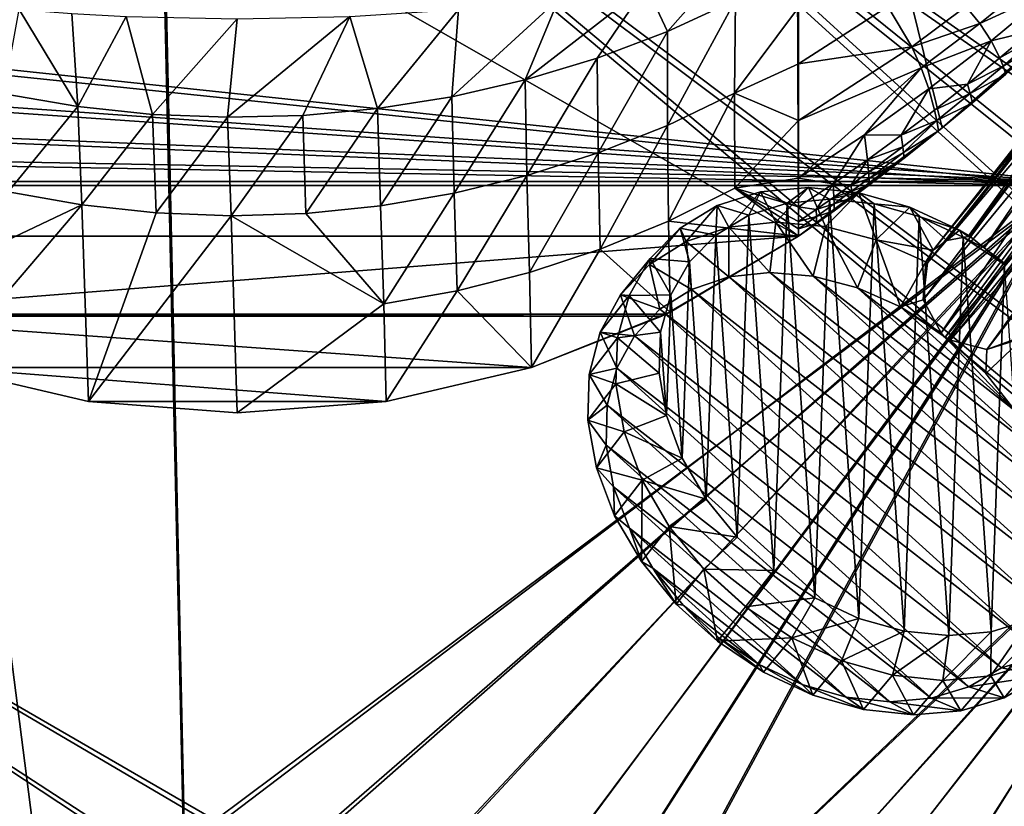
# Model space of a CAD drawing. Header units: metres. Extents: x -904 to 0, y -908 to 0.
# Tile 90 of 160: x -500 to -259, y -347 to -155. Entities that reach past the tile are written whole.
import ezdxf

# ---------------------------------------------------------------- set-up
doc = ezdxf.new("R2010")
doc.units = ezdxf.units.M

msp = doc.modelspace()

# ---------------------------------------------------------------- linework, layer by layer
at = {"layer": 'top'}
for points in [[(-570.15863, -58.565701, 661.240173), (-309.111755, -207.702347, 657.334961), (-309.819092, -35.76218, 661.837402)], [(-309.111755, -207.702347, 657.334961), (-273.930634, -181.154114, 658.030212), (-309.819092, -35.76218, 661.837402)], [(-309.819092, -35.76218, 661.837402), (-273.930634, -181.154114, 658.030212), (-240.85585, -152.154388, 658.789612)], [(-570.15863, -58.565701, 661.240173), (-584.097839, -207.702347, 657.334961), (-309.111755, -207.702347, 657.334961)], [(-346.419006, -146.364868, 308.79834), (-329.049408, -143.772125, 330.279114), (-341.236298, -157.586411, 363.115509)], [(-341.236298, -157.586411, 363.115509), (-329.049408, -143.772125, 330.279114), (-324.555908, -149.836288, 365.081757)], [(-268.110504, -151.477692, 514.487366), (-250.743134, -144.240845, 541.375), (-264.694885, -155.618774, 542.663818)], [(-250.743134, -144.240845, 541.375), (-247.087906, -147.443512, 570.045776), (-264.694885, -155.618774, 542.663818)], [(-367.862183, -149.460907, 291.483978), (-346.419006, -146.364868, 308.79834), (-376.10379, -169.440079, 360.198151)], [(-346.419006, -146.364868, 308.79834), (-358.464569, -164.121414, 361.487946), (-376.10379, -169.440079, 360.198151)], [(-358.464569, -164.121414, 361.487946), (-346.419006, -146.364868, 308.79834), (-341.236298, -157.586411, 363.115509)], [(-392.39978, -152.15448, 278.844421), (-367.862183, -149.460907, 291.483978), (-394.051117, -173.543076, 359.244873)], [(-367.862183, -149.460907, 291.483978), (-376.10379, -169.440079, 360.198151), (-394.051117, -173.543076, 359.244873)], [(-247.087906, -147.443512, 570.045776), (-261.919159, -159.82811, 570.942078), (-264.694885, -155.618774, 542.663818)], [(-251.982056, -157.385849, 599.074341), (-261.919159, -159.82811, 570.942078), (-247.087906, -147.443512, 570.045776)], [(-341.236298, -157.586411, 363.115509), (-324.555908, -149.836288, 365.081757), (-341.221985, -180.567749, 453.232239)], [(-324.555908, -149.836288, 365.081757), (-324.773163, -172.646378, 455.247742), (-341.221985, -180.567749, 453.232239)], [(-324.555908, -149.836288, 365.081757), (-309.104675, -151.719986, 409.813141), (-324.773163, -172.646378, 455.247742)], [(-309.104675, -151.719986, 409.813141), (-309.104645, -165.512878, 464.818054), (-324.773163, -172.646378, 455.247742)], [(-309.104645, -165.512878, 464.818054), (-309.104675, -151.719986, 409.813141), (-287.255005, -151.422043, 460.617676)], [(-281.394989, -161.315369, 516.115173), (-309.104645, -165.512878, 464.818054), (-287.255005, -151.422043, 460.617676)], [(-287.255005, -151.422043, 460.617676), (-268.110504, -151.477692, 514.487366), (-281.394989, -161.315369, 516.115173)], [(-268.110504, -151.477692, 514.487366), (-264.694885, -155.618774, 542.663818), (-281.394989, -161.315369, 516.115173)], [(-485.631287, -175.956299, 359.463715), (-503.722931, -172.812347, 360.500519), (-499.996185, -152.17923, 278.52475)], [(-499.996185, -152.17923, 278.52475), (-487.071533, -153.176376, 274.191895), (-485.631287, -175.956299, 359.463715)], [(-487.071533, -153.176376, 274.191895), (-473.778992, -153.903244, 271.082886), (-485.631287, -175.956299, 359.463715)], [(-485.631287, -175.956299, 359.463715), (-473.778992, -153.903244, 271.082886), (-467.349609, -177.881042, 358.759674)], [(-473.778992, -153.903244, 271.082886), (-446.608368, -154.483658, 268.590515), (-467.349609, -177.881042, 358.759674)], [(-446.608368, -154.483658, 268.590515), (-418.990082, -153.904648, 271.165344), (-448.96402, -178.597061, 358.386292)], [(-448.96402, -178.597061, 358.386292), (-418.990082, -153.904648, 271.165344), (-430.561676, -178.114319, 358.341736)], [(-418.990082, -153.904648, 271.165344), (-412.229462, -176.432251, 358.626953), (-430.561676, -178.114319, 358.341736)], [(-418.990082, -153.904648, 271.165344), (-392.39978, -152.15448, 278.844421), (-412.229462, -176.432251, 358.626953)], [(-392.39978, -152.15448, 278.844421), (-394.051117, -173.543076, 359.244873), (-412.229462, -176.432251, 358.626953)], [(-273.930634, -181.154114, 658.030212), (-266.52301, -175.025436, 627.738831), (-240.85585, -152.154388, 658.789612)], [(-266.52301, -175.025436, 627.738831), (-258.34729, -168.024017, 627.738831), (-240.85585, -152.154388, 658.789612)], [(-467.349609, -177.881042, 358.759674), (-446.608368, -154.483658, 268.590515), (-448.96402, -178.597061, 358.386292)], [(-264.694885, -155.618774, 542.663818), (-279.089264, -166.452042, 543.951294), (-281.394989, -161.315369, 516.115173)], [(-261.919159, -159.82811, 570.942078), (-279.089264, -166.452042, 543.951294), (-264.694885, -155.618774, 542.663818)], [(-358.464569, -164.121414, 361.487946), (-341.236298, -157.586411, 363.115509), (-358.211731, -187.319382, 451.542969)], [(-341.236298, -157.586411, 363.115509), (-341.221985, -180.567749, 453.232239), (-358.211731, -187.319382, 451.542969)], [(-261.919159, -159.82811, 570.942078), (-251.982056, -157.385849, 599.074341), (-259.798462, -164.009476, 599.305725)], [(-259.798462, -164.009476, 599.305725), (-251.982056, -157.385849, 599.074341), (-251.04007, -159.168442, 613.3974)], [(-309.104614, -179.413193, 519.362671), (-309.104645, -165.512878, 464.818054), (-281.394989, -161.315369, 516.115173)], [(-279.089264, -166.452042, 543.951294), (-309.104614, -179.413193, 519.362671), (-281.394989, -161.315369, 516.115173)], [(-261.919159, -159.82811, 570.942078), (-277.216827, -171.638611, 571.83728), (-279.089264, -166.452042, 543.951294)], [(-277.216827, -171.638611, 571.83728), (-261.919159, -159.82811, 570.942078), (-267.735199, -170.484665, 599.536926)], [(-267.735199, -170.484665, 599.536926), (-261.919159, -159.82811, 570.942078), (-259.798462, -164.009476, 599.305725)], [(-251.04007, -159.168442, 613.3974), (-258.988281, -166.050568, 613.514526), (-259.798462, -164.009476, 599.305725)], [(-251.04007, -159.168442, 613.3974), (-250.293167, -160.872192, 627.738831), (-258.988281, -166.050568, 613.514526)], [(-250.293167, -160.872192, 627.738831), (-258.34729, -168.024017, 627.738831), (-258.988281, -166.050568, 613.514526)], [(-376.10379, -169.440079, 360.198151), (-358.464569, -164.121414, 361.487946), (-375.648926, -192.873444, 450.186615)], [(-358.464569, -164.121414, 361.487946), (-358.211731, -187.319382, 451.542969), (-375.648926, -192.873444, 450.186615)], [(-324.773163, -172.646378, 455.247742), (-309.104645, -165.512878, 464.818054), (-309.104614, -179.413193, 519.362671)], [(-258.988281, -166.050568, 613.514526), (-267.735199, -170.484665, 599.536926), (-259.798462, -164.009476, 599.305725)], [(-258.988281, -166.050568, 613.514526), (-267.057831, -172.782898, 613.631592), (-267.735199, -170.484665, 599.536926)], [(-258.988281, -166.050568, 613.514526), (-258.34729, -168.024017, 627.738831), (-267.057831, -172.782898, 613.631592)], [(-292.954742, -182.857666, 572.731201), (-309.104614, -193.468918, 573.622925), (-279.089264, -166.452042, 543.951294)], [(-309.104614, -193.468918, 573.622925), (-309.104614, -179.413193, 519.362671), (-279.089264, -166.452042, 543.951294)], [(-277.216827, -171.638611, 571.83728), (-292.954742, -182.857666, 572.731201), (-279.089264, -166.452042, 543.951294)], [(-258.34729, -168.024017, 627.738831), (-266.52301, -175.025436, 627.738831), (-267.057831, -172.782898, 613.631592)], [(-394.051117, -173.543076, 359.244873), (-376.10379, -169.440079, 360.198151), (-393.444427, -197.208252, 449.168274)], [(-376.10379, -169.440079, 360.198151), (-375.648926, -192.873444, 450.186615), (-393.444427, -197.208252, 449.168274)], [(-275.789124, -176.809235, 599.768005), (-277.216827, -171.638611, 571.83728), (-267.735199, -170.484665, 599.536926)], [(-267.057831, -172.782898, 613.631592), (-275.789124, -176.809235, 599.768005), (-267.735199, -170.484665, 599.536926)], [(-502.676636, -196.809692, 450.328522), (-503.722931, -172.812347, 360.500519), (-485.631287, -175.956299, 359.463715)], [(-412.229462, -176.432251, 358.626953), (-394.051117, -173.543076, 359.244873), (-411.512024, -200.305603, 448.492157)], [(-394.051117, -173.543076, 359.244873), (-393.444427, -197.208252, 449.168274), (-411.512024, -200.305603, 448.492157)], [(-341.221985, -180.567749, 453.232239), (-324.773163, -172.646378, 455.247742), (-340.932739, -204.014221, 543.223694)], [(-340.932739, -204.014221, 543.223694), (-324.773163, -172.646378, 455.247742), (-324.696655, -195.92572, 545.287109)], [(-324.773163, -172.646378, 455.247742), (-309.104614, -179.413193, 519.362671), (-324.696655, -195.92572, 545.287109)], [(-292.954742, -182.857666, 572.731201), (-277.216827, -171.638611, 571.83728), (-283.956726, -182.980911, 599.998901)], [(-283.956726, -182.980911, 599.998901), (-277.216827, -171.638611, 571.83728), (-275.789124, -176.809235, 599.768005)], [(-275.245483, -179.363235, 613.748535), (-275.789124, -176.809235, 599.768005), (-267.057831, -172.782898, 613.631592)], [(-267.057831, -172.782898, 613.631592), (-266.52301, -175.025436, 627.738831), (-275.245483, -179.363235, 613.748535)], [(-484.651855, -200.04776, 449.266541), (-502.676636, -196.809692, 450.328522), (-485.631287, -175.956299, 359.463715)], [(-484.651855, -200.04776, 449.266541), (-485.631287, -175.956299, 359.463715), (-467.349609, -177.881042, 358.759674)], [(-266.52301, -175.025436, 627.738831), (-274.817139, -181.874252, 627.738831), (-275.245483, -179.363235, 613.748535)], [(-274.817139, -181.874252, 627.738831), (-266.52301, -175.025436, 627.738831), (-273.930634, -181.154114, 658.030212)], [(-466.425415, -202.022232, 448.549377), (-484.651855, -200.04776, 449.266541), (-467.349609, -177.881042, 358.759674)], [(-467.349609, -177.881042, 358.759674), (-448.96402, -178.597061, 358.386292), (-466.425415, -202.022232, 448.549377)], [(-448.96402, -178.597061, 358.386292), (-430.561676, -178.114319, 358.341736), (-448.096161, -202.72319, 448.180695)], [(-430.561676, -178.114319, 358.341736), (-429.760437, -202.148529, 448.161987), (-448.096161, -202.72319, 448.180695)], [(-430.561676, -178.114319, 358.341736), (-412.229462, -176.432251, 358.626953), (-429.760437, -202.148529, 448.161987)], [(-412.229462, -176.432251, 358.626953), (-411.512024, -200.305603, 448.492157), (-429.760437, -202.148529, 448.161987)], [(-275.245483, -179.363235, 613.748535), (-283.956726, -182.980911, 599.998901), (-275.789124, -176.809235, 599.768005)], [(-448.96402, -178.597061, 358.386292), (-448.096161, -202.72319, 448.180695), (-466.425415, -202.022232, 448.549377)], [(-358.211731, -187.319382, 451.542969), (-341.221985, -180.567749, 453.232239), (-357.733429, -210.928574, 541.487976)], [(-357.733429, -210.928574, 541.487976), (-341.221985, -180.567749, 453.232239), (-340.932739, -204.014221, 543.223694)], [(-324.696655, -195.92572, 545.287109), (-309.104614, -179.413193, 519.362671), (-309.104614, -193.468918, 573.622925)], [(-283.547729, -185.789246, 613.865417), (-283.956726, -182.980911, 599.998901), (-275.245483, -179.363235, 613.748535)], [(-283.375916, -187.183502, 620.801147), (-283.547729, -185.789246, 613.865417), (-275.245483, -179.363235, 613.748535)], [(-275.245483, -179.363235, 613.748535), (-274.817139, -181.874252, 627.738831), (-283.375916, -187.183502, 620.801147)], [(-309.111755, -207.702347, 657.334961), (-300.373444, -201.481506, 627.738892), (-273.930634, -181.154114, 658.030212)], [(-309.104614, -193.468918, 573.622925), (-292.954742, -182.857666, 572.731201), (-300.618011, -194.85643, 600.460083)], [(-300.618011, -194.85643, 600.460083), (-292.954742, -182.857666, 572.731201), (-292.234253, -188.997345, 600.229614)], [(-300.373444, -201.481506, 627.738892), (-296.0466, -198.313126, 627.738892), (-273.930634, -181.154114, 658.030212)], [(-273.930634, -181.154114, 658.030212), (-296.0466, -198.313126, 627.738892), (-291.746124, -195.104599, 627.738892)], [(-292.954742, -182.857666, 572.731201), (-283.956726, -182.980911, 599.998901), (-292.234253, -188.997345, 600.229614)], [(-292.234253, -188.997345, 600.229614), (-283.956726, -182.980911, 599.998901), (-283.547729, -185.789246, 613.865417)], [(-291.746124, -195.104599, 627.738892), (-283.226105, -188.568115, 627.738892), (-273.930634, -181.154114, 658.030212)], [(-274.817139, -181.874252, 627.738831), (-283.226105, -188.568115, 627.738892), (-283.375916, -187.183502, 620.801147)], [(-283.226105, -188.568115, 627.738892), (-274.817139, -181.874252, 627.738831), (-273.930634, -181.154114, 658.030212)], [(-375.648926, -192.873444, 450.186615), (-358.211731, -187.319382, 451.542969), (-375.021973, -216.628174, 540.090271)], [(-375.021973, -216.628174, 540.090271), (-358.211731, -187.319382, 451.542969), (-357.733429, -210.928574, 541.487976)], [(-291.960754, -192.058533, 613.982239), (-292.234253, -188.997345, 600.229614), (-283.547729, -185.789246, 613.865417)], [(-291.960754, -192.058533, 613.982239), (-283.547729, -185.789246, 613.865417), (-283.375916, -187.183502, 620.801147)], [(-291.846039, -193.584167, 620.859863), (-291.960754, -192.058533, 613.982239), (-283.375916, -187.183502, 620.801147)], [(-283.375916, -187.183502, 620.801147), (-283.226105, -188.568115, 627.738892), (-291.846039, -193.584167, 620.859863)], [(-300.618011, -194.85643, 600.460083), (-292.234253, -188.997345, 600.229614), (-296.207642, -195.133713, 614.040588)], [(-292.234253, -188.997345, 600.229614), (-291.960754, -192.058533, 613.982239), (-296.207642, -195.133713, 614.040588)], [(-283.226105, -188.568115, 627.738892), (-291.746124, -195.104599, 627.738892), (-291.846039, -193.584167, 620.859863)], [(-393.444427, -197.208252, 449.168274), (-375.648926, -192.873444, 450.186615), (-392.713531, -221.08551, 539.037292)], [(-392.713531, -221.08551, 539.037292), (-375.648926, -192.873444, 450.186615), (-375.021973, -216.628174, 540.090271)], [(-296.207642, -195.133713, 614.040588), (-291.960754, -192.058533, 613.982239), (-291.846039, -193.584167, 620.859863)], [(-309.104614, -193.468918, 573.622925), (-309.104614, -200.556244, 600.689819), (-324.696655, -195.92572, 545.287109)], [(-309.104614, -200.556244, 600.689819), (-309.104614, -193.468918, 573.622925), (-300.618011, -194.85643, 600.460083)], [(-309.104614, -200.556244, 600.689819), (-300.618011, -194.85643, 600.460083), (-304.779999, -201.164001, 614.157166)], [(-304.779999, -201.164001, 614.157166), (-300.618011, -194.85643, 600.460083), (-300.480865, -198.168945, 614.098877)], [(-300.618011, -194.85643, 600.460083), (-296.207642, -195.133713, 614.040588), (-300.480865, -198.168945, 614.098877)], [(-300.480865, -198.168945, 614.098877), (-296.207642, -195.133713, 614.040588), (-296.121552, -196.724869, 620.88916)], [(-296.121552, -196.724869, 620.88916), (-296.207642, -195.133713, 614.040588), (-291.846039, -193.584167, 620.859863)], [(-291.846039, -193.584167, 620.859863), (-291.746124, -195.104599, 627.738892), (-296.121552, -196.724869, 620.88916)], [(-291.746124, -195.104599, 627.738892), (-296.0466, -198.313126, 627.738892), (-296.121552, -196.724869, 620.88916)], [(-519.435242, -216.550583, 541.500854), (-502.676636, -196.809692, 450.328522), (-484.651855, -200.04776, 449.266541)], [(-411.512024, -200.305603, 448.492157), (-393.444427, -197.208252, 449.168274), (-410.714813, -224.28302, 538.333008)], [(-410.714813, -224.28302, 538.333008), (-393.444427, -197.208252, 449.168274), (-392.713531, -221.08551, 539.037292)], [(-309.104614, -207.697006, 627.738892), (-340.932739, -204.014221, 543.223694), (-324.696655, -195.92572, 545.287109)], [(-309.104614, -200.556244, 600.689819), (-309.104614, -204.118515, 614.214905), (-324.696655, -195.92572, 545.287109)], [(-324.696655, -195.92572, 545.287109), (-309.104614, -204.118515, 614.214905), (-309.104614, -205.905502, 620.976501)], [(-309.104614, -205.905502, 620.976501), (-309.104614, -207.697006, 627.738892), (-324.696655, -195.92572, 545.287109)], [(-300.423431, -199.8255, 620.918457), (-300.480865, -198.168945, 614.098877), (-296.121552, -196.724869, 620.88916)], [(-296.121552, -196.724869, 620.88916), (-296.0466, -198.313126, 627.738892), (-300.423431, -199.8255, 620.918457)], [(-518.673401, -239.891891, 627.738281), (-519.435242, -216.550583, 541.500854), (-484.651855, -200.04776, 449.266541)], [(-483.061035, -248.177338, 627.738281), (-518.673401, -239.891891, 627.738281), (-484.651855, -200.04776, 449.266541)], [(-483.061035, -248.177338, 627.738281), (-484.651855, -200.04776, 449.266541), (-466.425415, -202.022232, 448.549377)], [(-304.779999, -201.164001, 614.157166), (-300.480865, -198.168945, 614.098877), (-300.423431, -199.8255, 620.918457)], [(-304.751251, -202.885834, 620.947754), (-304.779999, -201.164001, 614.157166), (-300.423431, -199.8255, 620.918457)], [(-300.423431, -199.8255, 620.918457), (-300.373444, -201.481506, 627.738892), (-304.751251, -202.885834, 620.947754)], [(-296.0466, -198.313126, 627.738892), (-300.373444, -201.481506, 627.738892), (-300.423431, -199.8255, 620.918457)], [(-448.096161, -202.72319, 448.180695), (-483.061035, -248.177338, 627.738281), (-466.425415, -202.022232, 448.549377)], [(-448.096161, -202.72319, 448.180695), (-429.760437, -202.148529, 448.161987), (-410.714813, -224.28302, 538.333008)], [(-429.760437, -202.148529, 448.161987), (-411.512024, -200.305603, 448.492157), (-410.714813, -224.28302, 538.333008)], [(-304.726257, -204.609543, 627.738892), (-300.373444, -201.481506, 627.738892), (-309.111755, -207.702347, 657.334961)], [(-309.104614, -204.118515, 614.214905), (-309.104614, -200.556244, 600.689819), (-304.779999, -201.164001, 614.157166)], [(-309.104614, -204.118515, 614.214905), (-304.779999, -201.164001, 614.157166), (-304.751251, -202.885834, 620.947754)], [(-300.373444, -201.481506, 627.738892), (-304.726257, -204.609543, 627.738892), (-304.751251, -202.885834, 620.947754)], [(-446.603882, -250.96048, 627.738281), (-483.061035, -248.177338, 627.738281), (-448.096161, -202.72319, 448.180695)], [(-410.714813, -224.28302, 538.333008), (-446.603882, -250.96048, 627.738281), (-448.096161, -202.72319, 448.180695)], [(-340.593079, -226.294678, 627.738281), (-357.733429, -210.928574, 541.487976), (-340.932739, -204.014221, 543.223694)], [(-309.104614, -207.697006, 627.738892), (-340.593079, -226.294678, 627.738281), (-340.932739, -204.014221, 543.223694)], [(-309.104614, -207.697006, 627.738892), (-304.726257, -204.609543, 627.738892), (-309.111755, -207.702347, 657.334961)], [(-304.751251, -202.885834, 620.947754), (-304.726257, -204.609543, 627.738892), (-309.104614, -205.905502, 620.976501)], [(-309.104614, -205.905502, 620.976501), (-309.104614, -204.118515, 614.214905), (-304.751251, -202.885834, 620.947754)], [(-304.726257, -204.609543, 627.738892), (-309.104614, -207.697006, 627.738892), (-309.104614, -205.905502, 620.976501)], [(-584.097839, -207.702347, 657.334961), (-551.595825, -226.793518, 656.835022), (-309.111755, -207.702347, 657.334961)], [(-309.111755, -207.702347, 657.334961), (-551.595825, -226.793518, 656.835022), (-341.612823, -226.793167, 656.835022)], [(-309.111755, -207.702347, 657.334961), (-341.612823, -226.793167, 656.835022), (-340.593079, -226.294678, 656.873169)], [(-340.593079, -226.294678, 627.738281), (-309.104614, -207.697006, 627.738892), (-309.111755, -207.702347, 657.334961)], [(-340.593079, -226.294678, 627.738281), (-309.111755, -207.702347, 657.334961), (-340.593079, -226.294678, 656.873169)], [(-374.534302, -239.891342, 627.738281), (-375.021973, -216.628174, 540.090271), (-357.733429, -210.928574, 541.487976)], [(-340.593079, -226.294678, 627.738281), (-374.534302, -239.891342, 627.738281), (-357.733429, -210.928574, 541.487976)], [(-375.021973, -216.628174, 540.090271), (-374.534302, -239.891342, 627.738281), (-392.713531, -221.08551, 539.037292)], [(-392.713531, -221.08551, 539.037292), (-410.146484, -248.177063, 627.738281), (-410.714813, -224.28302, 538.333008)], [(-374.534302, -239.891342, 627.738281), (-410.146484, -248.177063, 627.738281), (-392.713531, -221.08551, 539.037292)], [(-410.146484, -248.177063, 627.738281), (-446.603882, -250.96048, 627.738281), (-410.714813, -224.28302, 538.333008)], [(-340.593079, -226.294678, 627.738281), (-342.608612, -227.274521, 656.822449), (-374.534302, -239.891342, 627.738281)], [(-341.612823, -226.793167, 656.835022), (-342.608612, -227.274521, 656.822449), (-340.593079, -226.294678, 627.738281)], [(-340.593079, -226.294678, 656.873169), (-341.612823, -226.793167, 656.835022), (-340.593079, -226.294678, 627.738281)], [(-551.595825, -226.793518, 656.835022), (-550.600037, -227.274872, 656.822449), (-341.612823, -226.793167, 656.835022)], [(-341.612823, -226.793167, 656.835022), (-550.600037, -227.274872, 656.822449), (-342.608612, -227.274521, 656.822449)], [(-550.600037, -227.274872, 656.822449), (-374.534271, -239.891449, 656.492065), (-342.608612, -227.274521, 656.822449)], [(-550.600037, -227.274872, 656.822449), (-518.673462, -239.892044, 656.492065), (-374.534271, -239.891449, 656.492065)], [(-342.608612, -227.274521, 656.822449), (-374.534271, -239.891449, 656.492065), (-374.534302, -239.891342, 627.738281)], [(-518.673462, -239.892044, 656.492065), (-410.146606, -248.176208, 656.275085), (-374.534271, -239.891449, 656.492065)], [(-483.060913, -248.176498, 656.275085), (-518.673462, -239.892044, 656.492065), (-518.673401, -239.891891, 627.738281)], [(-518.673462, -239.892044, 656.492065), (-483.060913, -248.176498, 656.275085), (-410.146606, -248.176208, 656.275085)], [(-483.061035, -248.177338, 627.738281), (-483.060913, -248.176498, 656.275085), (-518.673401, -239.891891, 627.738281)], [(-374.534271, -239.891449, 656.492065), (-410.146606, -248.176208, 656.275085), (-410.146484, -248.177063, 627.738281)], [(-374.534302, -239.891342, 627.738281), (-374.534271, -239.891449, 656.492065), (-410.146484, -248.177063, 627.738281)], [(-446.603882, -250.96019, 656.202209), (-483.060913, -248.176498, 656.275085), (-483.061035, -248.177338, 627.738281)], [(-446.603882, -250.96048, 627.738281), (-446.603882, -250.96019, 656.202209), (-483.061035, -248.177338, 627.738281)], [(-483.060913, -248.176498, 656.275085), (-446.603882, -250.96019, 656.202209), (-410.146606, -248.176208, 656.275085)], [(-410.146484, -248.177063, 627.738281), (-410.146606, -248.176208, 656.275085), (-446.603882, -250.96048, 627.738281)], [(-410.146606, -248.176208, 656.275085), (-446.603882, -250.96019, 656.202209), (-446.603882, -250.96048, 627.738281)]]:
    msp.add_3dface(points, dxfattribs=at)
at = {"layer": 'top0123415'}
for points in [[(-267.562469, -207.784882, 1946.052246), (-221.714661, -143.82843, 1820.360352), (-272.791534, -208.738678, 1942.508301)], [(-221.714661, -143.82843, 1820.360352), (-225.445755, -146.601959, 1817.338501), (-272.791534, -208.738678, 1942.508301)], [(-267.098022, -207.797089, 1946.276245), (-217.695145, -143.00235, 1822.432251), (-267.562469, -207.784882, 1946.052246)], [(-217.695145, -143.00235, 1822.432251), (-221.714661, -143.82843, 1820.360352), (-267.562469, -207.784882, 1946.052246)], [(-217.695145, -143.00235, 1822.432251), (-267.098022, -207.797089, 1946.276245), (-263.620544, -210.537292, 1951.474365)], [(-213.360245, -143.625961, 1823.837646), (-217.695145, -143.00235, 1822.432251), (-263.620544, -210.537292, 1951.474365)], [(-213.360245, -143.625961, 1823.837646), (-263.620544, -210.537292, 1951.474365), (-258.582336, -214.410187, 1953.719116)], [(-272.791534, -208.738678, 1942.508301), (-225.445755, -146.601959, 1817.338501), (-276.132813, -211.163605, 1938.293579)], [(-225.445755, -146.601959, 1817.338501), (-227.311584, -150.828873, 1814.272827), (-276.132813, -211.163605, 1938.293579)], [(-276.132813, -211.163605, 1938.293579), (-227.311584, -150.828873, 1814.272827), (-277.546234, -214.1996, 1934.21936)], [(-227.311584, -150.828873, 1814.272827), (-227.19043, -154.884613, 1812.10144), (-277.546234, -214.1996, 1934.21936)], [(-277.546234, -214.1996, 1934.21936), (-227.19043, -154.884613, 1812.10144), (-278.569214, -223.336121, 1932.990601)], [(-227.19043, -154.884613, 1812.10144), (-225.569611, -158.897018, 1810.557983), (-278.569214, -223.336121, 1932.990601)], [(-278.569214, -223.336121, 1932.990601), (-225.569611, -158.897018, 1810.557983), (-274.192383, -231.418243, 1932.031006)], [(-225.569611, -158.897018, 1810.557983), (-221.908112, -162.989349, 1809.793213), (-274.192383, -231.418243, 1932.031006)], [(-274.192383, -231.418243, 1932.031006), (-221.908112, -162.989349, 1809.793213), (-273.170868, -232.484726, 1932.188232)], [(-217.025116, -165.55397, 1810.356934), (-273.170868, -232.484726, 1932.188232), (-221.908112, -162.989349, 1809.793213)], [(-271.892334, -233.21019, 1931.976807), (-273.170868, -232.484726, 1932.188232), (-217.025116, -165.55397, 1810.356934)], [(-212.695007, -166.177902, 1811.760254), (-271.892334, -233.21019, 1931.976807), (-217.025116, -165.55397, 1810.356934)], [(-262.9617, -235.49585, 1932.623291), (-271.892334, -233.21019, 1931.976807), (-212.695007, -166.177902, 1811.760254)], [(-254.319458, -232.295456, 1933.672607), (-262.9617, -235.49585, 1932.623291), (-208.670624, -165.351929, 1813.834106)], [(-208.670624, -165.351929, 1813.834106), (-262.9617, -235.49585, 1932.623291), (-212.695007, -166.177902, 1811.760254)], [(-329.023956, -200.2258, 1974.979126), (-321.292053, -202.565018, 1982.900391), (-318.406982, -196.885635, 1966.951294)], [(-329.023956, -200.2258, 1974.979126), (-318.406982, -196.885635, 1966.951294), (-326.227142, -205.535049, 1954.966064)], [(-326.227142, -205.535049, 1954.966064), (-318.406982, -196.885635, 1966.951294), (-314.692322, -204.280655, 1947.834717)], [(-321.292053, -202.565018, 1982.900391), (-311.889435, -199.605774, 1975.790039), (-318.406982, -196.885635, 1966.951294)], [(-318.406982, -196.885635, 1966.951294), (-311.889435, -199.605774, 1975.790039), (-306.70694, -195.823639, 1959.858765)], [(-318.406982, -196.885635, 1966.951294), (-306.70694, -195.823639, 1959.858765), (-314.692322, -204.280655, 1947.834717)], [(-314.692322, -204.280655, 1947.834717), (-306.70694, -195.823639, 1959.858765), (-302.492004, -205.310226, 1941.870361)], [(-311.889435, -199.605774, 1975.790039), (-301.527405, -198.664124, 1969.507813), (-306.70694, -195.823639, 1959.858765)], [(-306.70694, -195.823639, 1959.858765), (-301.527405, -198.664124, 1969.507813), (-294.373474, -197.080643, 1953.973999)], [(-306.70694, -195.823639, 1959.858765), (-294.373474, -197.080643, 1953.973999), (-302.492004, -205.310226, 1941.870361)], [(-302.492004, -205.310226, 1941.870361), (-294.373474, -197.080643, 1953.973999), (-290.088043, -208.584808, 1937.298584)], [(-301.527405, -198.664124, 1969.507813), (-290.604218, -199.77623, 1964.295166), (-294.373474, -197.080643, 1953.973999)], [(-294.373474, -197.080643, 1953.973999), (-290.604218, -199.77623, 1964.295166), (-281.880646, -200.608322, 1949.523438)], [(-294.373474, -197.080643, 1953.973999), (-281.880646, -200.608322, 1949.523438), (-290.088043, -208.584808, 1937.298584)], [(-311.889435, -199.605774, 1975.790039), (-321.292053, -202.565018, 1982.900391), (-315.172211, -289.58728, 2037.853149)], [(-305.089417, -296.299652, 2036.85022), (-311.889435, -199.605774, 1975.790039), (-315.172211, -289.58728, 2037.853149)], [(-301.527405, -198.664124, 1969.507813), (-311.889435, -199.605774, 1975.790039), (-305.089417, -296.299652, 2036.85022)], [(-294.308563, -301.31369, 2034.328857), (-301.527405, -198.664124, 1969.507813), (-305.089417, -296.299652, 2036.85022)], [(-290.604218, -199.77623, 1964.295166), (-301.527405, -198.664124, 1969.507813), (-294.308563, -301.31369, 2034.328857)], [(-283.243927, -304.436676, 2030.386108), (-290.604218, -199.77623, 1964.295166), (-294.308563, -301.31369, 2034.328857)], [(-290.604218, -199.77623, 1964.295166), (-279.539612, -202.899399, 1960.352539), (-281.880646, -200.608322, 1949.523438)], [(-279.539612, -202.899399, 1960.352539), (-290.604218, -199.77623, 1964.295166), (-283.243927, -304.436676, 2030.386108)], [(-338.149811, -205.715775, 1983.633789), (-329.373932, -207.428131, 1990.565674), (-329.023956, -200.2258, 1974.979126)], [(-338.149811, -205.715775, 1983.633789), (-329.023956, -200.2258, 1974.979126), (-336.659851, -209.025925, 1962.994385)], [(-336.659851, -209.025925, 1962.994385), (-329.023956, -200.2258, 1974.979126), (-326.227142, -205.535049, 1954.966064)], [(-329.373932, -207.428131, 1990.565674), (-321.292053, -202.565018, 1982.900391), (-329.023956, -200.2258, 1974.979126)], [(-321.292053, -202.565018, 1982.900391), (-329.373932, -207.428131, 1990.565674), (-324.169403, -281.434509, 2037.299316)], [(-315.172211, -289.58728, 2037.853149), (-321.292053, -202.565018, 1982.900391), (-324.169403, -281.434509, 2037.299316)], [(-290.088043, -208.584808, 1937.298584), (-281.880646, -200.608322, 1949.523438), (-276.132813, -211.163605, 1938.293579)], [(-281.880646, -200.608322, 1949.523438), (-279.539612, -202.899399, 1960.352539), (-269.708588, -206.271103, 1946.677856)], [(-281.880646, -200.608322, 1949.523438), (-272.791534, -208.738678, 1942.508301), (-276.132813, -211.163605, 1938.293579)], [(-281.880646, -200.608322, 1949.523438), (-269.708588, -206.271103, 1946.677856), (-272.791534, -208.738678, 1942.508301)], [(-326.227142, -205.535049, 1954.966064), (-314.692322, -204.280655, 1947.834717), (-316.153748, -216.60054, 1944.991333)], [(-316.153748, -216.60054, 1944.991333), (-314.692322, -204.280655, 1947.834717), (-305.522919, -217.496262, 1939.793213)], [(-314.692322, -204.280655, 1947.834717), (-302.492004, -205.310226, 1941.870361), (-305.522919, -217.496262, 1939.793213)], [(-272.32077, -305.548615, 2025.173462), (-279.539612, -202.899399, 1960.352539), (-283.243927, -304.436676, 2030.386108)], [(-279.539612, -202.899399, 1960.352539), (-268.758789, -207.913574, 1957.831421), (-269.708588, -206.271103, 1946.677856)], [(-268.758789, -207.913574, 1957.831421), (-279.539612, -202.899399, 1960.352539), (-272.32077, -305.548615, 2025.173462)], [(-345.433807, -213.144547, 1992.58252), (-338.149811, -205.715775, 1983.633789), (-345.59552, -214.62114, 1971.615723)], [(-345.59552, -214.62114, 1971.615723), (-338.149811, -205.715775, 1983.633789), (-336.659851, -209.025925, 1962.994385)], [(-345.433807, -213.144547, 1992.58252), (-335.824493, -214.008209, 1998.491455), (-338.149811, -205.715775, 1983.633789)], [(-335.824493, -214.008209, 1998.491455), (-329.373932, -207.428131, 1990.565674), (-338.149811, -205.715775, 1983.633789)], [(-336.659851, -209.025925, 1962.994385), (-326.227142, -205.535049, 1954.966064), (-326.204437, -217.694885, 1951.206055)], [(-326.204437, -217.694885, 1951.206055), (-326.227142, -205.535049, 1954.966064), (-316.153748, -216.60054, 1944.991333)], [(-305.522919, -217.496262, 1939.793213), (-302.492004, -205.310226, 1941.870361), (-294.714355, -220.34819, 1935.808594)], [(-302.492004, -205.310226, 1941.870361), (-290.088043, -208.584808, 1937.298584), (-294.714355, -220.34819, 1935.808594)], [(-269.708588, -206.271103, 1946.677856), (-267.562469, -207.784882, 1946.052246), (-272.791534, -208.738678, 1942.508301)], [(-269.708588, -206.271103, 1946.677856), (-268.758789, -207.913574, 1957.831421), (-267.098022, -207.797089, 1946.276245)], [(-269.708588, -206.271103, 1946.677856), (-267.098022, -207.797089, 1946.276245), (-267.562469, -207.784882, 1946.052246)], [(-345.59552, -214.62114, 1971.615723), (-336.659851, -209.025925, 1962.994385), (-335.294586, -220.7379, 1958.202148)], [(-335.294586, -220.7379, 1958.202148), (-336.659851, -209.025925, 1962.994385), (-326.204437, -217.694885, 1951.206055)], [(-329.373932, -207.428131, 1990.565674), (-335.824493, -214.008209, 1998.491455), (-331.735352, -272.154694, 2035.209839)], [(-324.169403, -281.434509, 2037.299316), (-329.373932, -207.428131, 1990.565674), (-331.735352, -272.154694, 2035.209839)], [(-294.714355, -220.34819, 1935.808594), (-290.088043, -208.584808, 1937.298584), (-284.137115, -225.04834, 1933.18811)], [(-290.088043, -208.584808, 1937.298584), (-277.949951, -213.980408, 1934.292725), (-284.137115, -225.04834, 1933.18811)], [(-277.949951, -213.980408, 1934.292725), (-290.088043, -208.584808, 1937.298584), (-276.132813, -211.163605, 1938.293579)], [(-261.958801, -304.606812, 2018.891235), (-268.758789, -207.913574, 1957.831421), (-272.32077, -305.548615, 2025.173462)], [(-268.758789, -207.913574, 1957.831421), (-263.620544, -210.537292, 1951.474365), (-267.098022, -207.797089, 1946.276245)], [(-268.758789, -207.913574, 1957.831421), (-258.67688, -214.625443, 1956.828491), (-263.620544, -210.537292, 1951.474365)], [(-258.67688, -214.625443, 1956.828491), (-268.758789, -207.913574, 1957.831421), (-261.958801, -304.606812, 2018.891235)], [(-277.546234, -214.1996, 1934.21936), (-277.949951, -213.980408, 1934.292725), (-276.132813, -211.163605, 1938.293579)], [(-258.67688, -214.625443, 1956.828491), (-258.582336, -214.410187, 1953.719116), (-263.620544, -210.537292, 1951.474365)], [(-350.596008, -222.226593, 2001.481445), (-345.433807, -213.144547, 1992.58252), (-352.695923, -222.108917, 1980.503906)], [(-352.695923, -222.108917, 1980.503906), (-345.433807, -213.144547, 1992.58252), (-345.59552, -214.62114, 1971.615723)], [(-352.695923, -222.108917, 1980.503906), (-345.59552, -214.62114, 1971.615723), (-343.08017, -225.61441, 1965.714844)], [(-350.596008, -222.226593, 2001.481445), (-340.395844, -222.052399, 2006.372925), (-345.433807, -213.144547, 1992.58252)], [(-343.08017, -225.61441, 1965.714844), (-345.59552, -214.62114, 1971.615723), (-335.294586, -220.7379, 1958.202148)], [(-340.395844, -222.052399, 2006.372925), (-335.824493, -214.008209, 1998.491455), (-345.433807, -213.144547, 1992.58252)], [(-335.824493, -214.008209, 1998.491455), (-340.395844, -222.052399, 2006.372925), (-337.579193, -262.104401, 2031.665039)], [(-331.735352, -272.154694, 2035.209839), (-335.824493, -214.008209, 1998.491455), (-337.579193, -262.104401, 2031.665039)], [(-284.137115, -225.04834, 1933.18811), (-277.949951, -213.980408, 1934.292725), (-278.569214, -223.336121, 1932.990601)], [(-277.949951, -213.980408, 1934.292725), (-277.546234, -214.1996, 1934.21936), (-278.569214, -223.336121, 1932.990601)], [(-252.556274, -301.6474, 2011.780762), (-258.67688, -214.625443, 1956.828491), (-261.958801, -304.606812, 2018.891235)], [(-326.204437, -217.694885, 1951.206055), (-316.153748, -216.60054, 1944.991333), (-245.330795, -280.703033, 1949.302612)], [(-245.330795, -280.703033, 1949.302612), (-316.153748, -216.60054, 1944.991333), (-246.905762, -270.551208, 1943.361572)], [(-316.153748, -216.60054, 1944.991333), (-305.522919, -217.496262, 1939.793213), (-246.905762, -270.551208, 1943.361572)], [(-335.294586, -220.7379, 1958.202148), (-326.204437, -217.694885, 1951.206055), (-245.856293, -290.418732, 1956.097046)], [(-245.856293, -290.418732, 1956.097046), (-326.204437, -217.694885, 1951.206055), (-245.330795, -280.703033, 1949.302612)], [(-246.905762, -270.551208, 1943.361572), (-305.522919, -217.496262, 1939.793213), (-250.521576, -260.347504, 1938.498779)], [(-305.522919, -217.496262, 1939.793213), (-294.714355, -220.34819, 1935.808594), (-250.521576, -260.347504, 1938.498779)], [(-343.08017, -225.61441, 1965.714844), (-335.294586, -220.7379, 1958.202148), (-248.462372, -299.330566, 1963.487915)], [(-248.462372, -299.330566, 1963.487915), (-335.294586, -220.7379, 1958.202148), (-245.856293, -290.418732, 1956.097046)], [(-250.521576, -260.347504, 1938.498779), (-294.714355, -220.34819, 1935.808594), (-256.041382, -250.478073, 1934.898438)], [(-294.714355, -220.34819, 1935.808594), (-284.137115, -225.04834, 1933.18811), (-256.041382, -250.478073, 1934.898438)], [(-357.692291, -231.205795, 1989.322388), (-352.695923, -222.108917, 1980.503906), (-349.266479, -232.139847, 1973.459839)], [(-357.692291, -231.205795, 1989.322388), (-350.596008, -222.226593, 2001.481445), (-352.695923, -222.108917, 1980.503906)], [(-353.437988, -232.6129, 2009.988647), (-350.596008, -222.226593, 2001.481445), (-357.692291, -231.205795, 1989.322388)], [(-353.437988, -232.6129, 2009.988647), (-342.912292, -231.251572, 2013.907349), (-350.596008, -222.226593, 2001.481445)], [(-349.266479, -232.139847, 1973.459839), (-352.695923, -222.108917, 1980.503906), (-343.08017, -225.61441, 1965.714844)], [(-342.912292, -231.251572, 2013.907349), (-340.395844, -222.052399, 2006.372925), (-350.596008, -222.226593, 2001.481445)], [(-340.395844, -222.052399, 2006.372925), (-342.912292, -231.251572, 2013.907349), (-341.476379, -251.669907, 2026.801147)], [(-337.579193, -262.104401, 2031.665039), (-340.395844, -222.052399, 2006.372925), (-341.476379, -251.669907, 2026.801147)], [(-278.569214, -223.336121, 1932.990601), (-274.192383, -231.418243, 1932.031006), (-284.137115, -225.04834, 1933.18811)], [(-349.266479, -232.139847, 1973.459839), (-343.08017, -225.61441, 1965.714844), (-253.050369, -307.101227, 1971.195313)], [(-253.050369, -307.101227, 1971.195313), (-343.08017, -225.61441, 1965.714844), (-248.462372, -299.330566, 1963.487915)], [(-256.041382, -250.478073, 1934.898438), (-284.137115, -225.04834, 1933.18811), (-273.170868, -232.484726, 1932.188232)], [(-284.137115, -225.04834, 1933.18811), (-274.192383, -231.418243, 1932.031006), (-273.170868, -232.484726, 1932.188232)], [(-360.395477, -241.567429, 1997.737305), (-357.692291, -231.205795, 1989.322388), (-353.619385, -240.067215, 1981.143921)], [(-360.395477, -241.567429, 1997.737305), (-353.437988, -232.6129, 2009.988647), (-357.692291, -231.205795, 1989.322388)], [(-353.619385, -240.067215, 1981.143921), (-357.692291, -231.205795, 1989.322388), (-349.266479, -232.139847, 1973.459839)], [(-343.27713, -241.252182, 2020.805054), (-342.912292, -231.251572, 2013.907349), (-353.437988, -232.6129, 2009.988647)], [(-341.476379, -251.669907, 2026.801147), (-342.912292, -231.251572, 2013.907349), (-343.27713, -241.252182, 2020.805054)], [(-353.850555, -243.904251, 2017.776978), (-353.437988, -232.6129, 2009.988647), (-360.395477, -241.567429, 1997.737305)], [(-353.850555, -243.904251, 2017.776978), (-343.27713, -241.252182, 2020.805054), (-353.437988, -232.6129, 2009.988647)], [(-353.619385, -240.067215, 1981.143921), (-349.266479, -232.139847, 1973.459839), (-259.446655, -313.436615, 1978.92749)], [(-259.446655, -313.436615, 1978.92749), (-349.266479, -232.139847, 1973.459839), (-253.050369, -307.101227, 1971.195313)], [(-271.892334, -233.21019, 1931.976807), (-263.256256, -241.316513, 1932.696655), (-273.170868, -232.484726, 1932.188232)], [(-263.256256, -241.316513, 1932.696655), (-256.041382, -250.478073, 1934.898438), (-273.170868, -232.484726, 1932.188232)], [(-263.256256, -241.316513, 1932.696655), (-271.892334, -233.21019, 1931.976807), (-262.9617, -235.49585, 1932.623291)], [(-256.041382, -250.478073, 1934.898438), (-263.256256, -241.316513, 1932.696655), (-254.006287, -232.634781, 1933.729126)], [(-254.006287, -232.634781, 1933.729126), (-263.256256, -241.316513, 1932.696655), (-262.9617, -235.49585, 1932.623291)], [(-262.9617, -235.49585, 1932.623291), (-254.319458, -232.295456, 1933.672607), (-254.006287, -232.634781, 1933.729126)], [(-355.974121, -249.096466, 1988.476318), (-360.395477, -241.567429, 1997.737305), (-353.619385, -240.067215, 1981.143921)], [(-355.974121, -249.096466, 1988.476318), (-353.619385, -240.067215, 1981.143921), (-267.409119, -318.096924, 1986.391846)], [(-267.409119, -318.096924, 1986.391846), (-353.619385, -240.067215, 1981.143921), (-259.446655, -313.436615, 1978.92749)], [(-360.703186, -252.801605, 2005.430054), (-360.395477, -241.567429, 1997.737305), (-355.974121, -249.096466, 1988.476318)], [(-360.703186, -252.801605, 2005.430054), (-353.850555, -243.904251, 2017.776978), (-360.395477, -241.567429, 1997.737305)], [(-341.476379, -251.669907, 2026.801147), (-343.27713, -241.252182, 2020.805054), (-353.850555, -243.904251, 2017.776978)], [(-351.817841, -255.666687, 2024.547241), (-353.850555, -243.904251, 2017.776978), (-360.703186, -252.801605, 2005.430054)], [(-351.817841, -255.666687, 2024.547241), (-341.476379, -251.669907, 2026.801147), (-353.850555, -243.904251, 2017.776978)], [(-356.241577, -258.885864, 1995.179443), (-360.703186, -252.801605, 2005.430054), (-355.974121, -249.096466, 1988.476318)], [(-356.241577, -258.885864, 1995.179443), (-355.974121, -249.096466, 1988.476318), (-276.636383, -320.905762, 1993.305908)], [(-276.636383, -320.905762, 1993.305908), (-355.974121, -249.096466, 1988.476318), (-267.409119, -318.096924, 1986.391846)], [(-358.603729, -264.483063, 2012.109741), (-360.703186, -252.801605, 2005.430054), (-356.241577, -258.885864, 1995.179443)], [(-358.603729, -264.483063, 2012.109741), (-351.817841, -255.666687, 2024.547241), (-360.703186, -252.801605, 2005.430054)], [(-337.579193, -262.104401, 2031.665039), (-341.476379, -251.669907, 2026.801147), (-351.817841, -255.666687, 2024.547241)], [(-347.417938, -267.448151, 2030.039185), (-351.817841, -255.666687, 2024.547241), (-358.603729, -264.483063, 2012.109741)], [(-347.417938, -267.448151, 2030.039185), (-337.579193, -262.104401, 2031.665039), (-351.817841, -255.666687, 2024.547241)], [(-354.411621, -269.064911, 2000.999634), (-358.603729, -264.483063, 2012.109741), (-356.241577, -258.885864, 1995.179443)], [(-354.411621, -269.064911, 2000.999634), (-356.241577, -258.885864, 1995.179443), (-286.779236, -321.756866, 1999.407837)], [(-286.779236, -321.756866, 1999.407837), (-356.241577, -258.885864, 1995.179443), (-276.636383, -320.905762, 1993.305908)], [(-331.735352, -272.154694, 2035.209839), (-337.579193, -262.104401, 2031.665039), (-347.417938, -267.448151, 2030.039185)], [(-354.176575, -276.169647, 2017.523193), (-358.603729, -264.483063, 2012.109741), (-354.411621, -269.064911, 2000.999634)], [(-354.176575, -276.169647, 2017.523193), (-347.417938, -267.448151, 2030.039185), (-358.603729, -264.483063, 2012.109741)], [(-347.417938, -267.448151, 2030.039185), (-354.176575, -276.169647, 2017.523193), (-347.589355, -287.418945, 2021.465698)], [(-340.819977, -278.795837, 2034.041748), (-347.417938, -267.448151, 2030.039185), (-347.589355, -287.418945, 2021.465698)], [(-340.819977, -278.795837, 2034.041748), (-331.735352, -272.154694, 2035.209839), (-347.417938, -267.448151, 2030.039185)], [(-350.553497, -279.248291, 2005.716675), (-354.176575, -276.169647, 2017.523193), (-354.411621, -269.064911, 2000.999634)], [(-350.553497, -279.248291, 2005.716675), (-354.411621, -269.064911, 2000.999634), (-297.453766, -320.617981, 2004.466919)], [(-297.453766, -320.617981, 2004.466919), (-354.411621, -269.064911, 2000.999634), (-286.779236, -321.756866, 1999.407837)], [(-324.169403, -281.434509, 2037.299316), (-331.735352, -272.154694, 2035.209839), (-340.819977, -278.795837, 2034.041748)], [(-347.589355, -287.418945, 2021.465698), (-354.176575, -276.169647, 2017.523193), (-350.553497, -279.248291, 2005.716675)], [(-344.813293, -289.050598, 2009.151855), (-347.589355, -287.418945, 2021.465698), (-350.553497, -279.248291, 2005.716675)], [(-344.813293, -289.050598, 2009.151855), (-350.553497, -279.248291, 2005.716675), (-308.255951, -317.532196, 2008.291504)], [(-308.255951, -317.532196, 2008.291504), (-350.553497, -279.248291, 2005.716675), (-297.453766, -320.617981, 2004.466919)], [(-340.819977, -278.795837, 2034.041748), (-347.589355, -287.418945, 2021.465698), (-339.09137, -297.805145, 2023.787964)], [(-332.277557, -289.273621, 2036.401001), (-324.169403, -281.434509, 2037.299316), (-340.819977, -278.795837, 2034.041748)], [(-332.277557, -289.273621, 2036.401001), (-340.819977, -278.795837, 2034.041748), (-339.09137, -297.805145, 2023.787964)], [(-315.172211, -289.58728, 2037.853149), (-324.169403, -281.434509, 2037.299316), (-332.277557, -289.273621, 2036.401001)], [(-339.09137, -297.805145, 2023.787964), (-347.589355, -287.418945, 2021.465698), (-344.813293, -289.050598, 2009.151855)], [(-337.408203, -298.100861, 2011.175293), (-339.09137, -297.805145, 2023.787964), (-344.813293, -289.050598, 2009.151855)], [(-337.408203, -298.100861, 2011.175293), (-344.813293, -289.050598, 2009.151855), (-318.776947, -312.616302, 2010.736816)], [(-318.776947, -312.616302, 2010.736816), (-344.813293, -289.050598, 2009.151855), (-308.255951, -317.532196, 2008.291504)], [(-332.277557, -289.273621, 2036.401001), (-339.09137, -297.805145, 2023.787964), (-329.004333, -306.935089, 2024.4021)], [(-322.118988, -298.47879, 2037.026489), (-315.172211, -289.58728, 2037.853149), (-332.277557, -289.273621, 2036.401001)], [(-322.118988, -298.47879, 2037.026489), (-332.277557, -289.273621, 2036.401001), (-329.004333, -306.935089, 2024.4021)], [(-315.172211, -289.58728, 2037.853149), (-322.118988, -298.47879, 2037.026489), (-305.089417, -296.299652, 2036.85022)], [(-322.118988, -298.47879, 2037.026489), (-310.73465, -306.057587, 2035.894043), (-305.089417, -296.299652, 2036.85022)], [(-305.089417, -296.299652, 2036.85022), (-310.73465, -306.057587, 2035.894043), (-294.308563, -301.31369, 2034.328857)], [(-329.004333, -306.935089, 2024.4021), (-339.09137, -297.805145, 2023.787964), (-337.408203, -298.100861, 2011.175293)], [(-328.61853, -306.056458, 2011.710327), (-329.004333, -306.935089, 2024.4021), (-337.408203, -298.100861, 2011.175293)], [(-328.61853, -306.056458, 2011.710327), (-337.408203, -298.100861, 2011.175293), (-318.776947, -312.616302, 2010.736816)], [(-322.118988, -298.47879, 2037.026489), (-329.004333, -306.935089, 2024.4021), (-310.73465, -306.057587, 2035.894043)], [(-310.73465, -306.057587, 2035.894043), (-298.562134, -311.718689, 2033.047119), (-294.308563, -301.31369, 2034.328857)], [(-294.308563, -301.31369, 2034.328857), (-298.562134, -311.718689, 2033.047119), (-283.243927, -304.436676, 2030.386108)], [(-261.958801, -304.606812, 2018.891235), (-262.036774, -315.435791, 2015.616089), (-252.556274, -301.6474, 2011.780762)], [(-262.036774, -315.435791, 2015.616089), (-251.420853, -312.093811, 2007.587524), (-252.556274, -301.6474, 2011.780762)], [(-329.004333, -306.935089, 2024.4021), (-328.61853, -306.056458, 2011.710327), (-317.710052, -314.463196, 2023.28479)], [(-329.004333, -306.935089, 2024.4021), (-317.710052, -314.463196, 2023.28479), (-310.73465, -306.057587, 2035.894043)], [(-328.61853, -306.056458, 2011.710327), (-318.776947, -312.616302, 2010.736816), (-317.710052, -314.463196, 2023.28479)], [(-310.73465, -306.057587, 2035.894043), (-317.710052, -314.463196, 2023.28479), (-305.636078, -320.104492, 2020.478271)], [(-310.73465, -306.057587, 2035.894043), (-305.636078, -320.104492, 2020.478271), (-298.562134, -311.718689, 2033.047119)], [(-298.562134, -311.718689, 2033.047119), (-286.069214, -315.244568, 2028.595215), (-283.243927, -304.436676, 2030.386108)], [(-283.243927, -304.436676, 2030.386108), (-286.069214, -315.244568, 2028.595215), (-272.32077, -305.548615, 2025.173462)], [(-286.069214, -315.244568, 2028.595215), (-273.736115, -316.499695, 2022.709473), (-272.32077, -305.548615, 2025.173462)], [(-272.32077, -305.548615, 2025.173462), (-273.736115, -316.499695, 2022.709473), (-261.958801, -304.606812, 2018.891235)], [(-273.736115, -316.499695, 2022.709473), (-262.036774, -315.435791, 2015.616089), (-261.958801, -304.606812, 2018.891235)], [(-259.446655, -313.436615, 1978.92749), (-253.050369, -307.101227, 1971.195313), (-242.28389, -308.130249, 1977.905273)], [(-249.623459, -315.40155, 1986.778809), (-259.446655, -313.436615, 1978.92749), (-242.28389, -308.130249, 1977.905273)], [(-317.710052, -314.463196, 2023.28479), (-318.776947, -312.616302, 2010.736816), (-305.636078, -320.104492, 2020.478271)], [(-318.776947, -312.616302, 2010.736816), (-308.255951, -317.532196, 2008.291504), (-305.636078, -320.104492, 2020.478271)], [(-305.636078, -320.104492, 2020.478271), (-293.23941, -323.645416, 2016.088989), (-298.562134, -311.718689, 2033.047119)], [(-298.562134, -311.718689, 2033.047119), (-293.23941, -323.645416, 2016.088989), (-286.069214, -315.244568, 2028.595215)], [(-267.409119, -318.096924, 1986.391846), (-259.446655, -313.436615, 1978.92749), (-249.623459, -315.40155, 1986.778809)], [(-262.036774, -315.435791, 2015.616089), (-258.760651, -320.750519, 1995.345215), (-251.420853, -312.093811, 2007.587524)], [(-258.760651, -320.750519, 1995.345215), (-249.623459, -315.40155, 1986.778809), (-251.420853, -312.093811, 2007.587524)], [(-293.23941, -323.645416, 2016.088989), (-280.989319, -324.951965, 2010.282959), (-286.069214, -315.244568, 2028.595215)], [(-286.069214, -315.244568, 2028.595215), (-280.989319, -324.951965, 2010.282959), (-273.736115, -316.499695, 2022.709473)], [(-273.736115, -316.499695, 2022.709473), (-269.349518, -323.97467, 2003.280029), (-262.036774, -315.435791, 2015.616089)], [(-269.349518, -323.97467, 2003.280029), (-258.760651, -320.750519, 1995.345215), (-262.036774, -315.435791, 2015.616089)], [(-258.760651, -320.750519, 1995.345215), (-267.409119, -318.096924, 1986.391846), (-249.623459, -315.40155, 1986.778809)], [(-305.636078, -320.104492, 2020.478271), (-308.255951, -317.532196, 2008.291504), (-293.23941, -323.645416, 2016.088989)], [(-308.255951, -317.532196, 2008.291504), (-297.453766, -320.617981, 2004.466919), (-293.23941, -323.645416, 2016.088989)], [(-280.989319, -324.951965, 2010.282959), (-269.349518, -323.97467, 2003.280029), (-273.736115, -316.499695, 2022.709473)], [(-276.636383, -320.905762, 1993.305908), (-267.409119, -318.096924, 1986.391846), (-258.760651, -320.750519, 1995.345215)], [(-293.23941, -323.645416, 2016.088989), (-297.453766, -320.617981, 2004.466919), (-280.989319, -324.951965, 2010.282959)], [(-297.453766, -320.617981, 2004.466919), (-286.779236, -321.756866, 1999.407837), (-280.989319, -324.951965, 2010.282959)], [(-286.779236, -321.756866, 1999.407837), (-276.636383, -320.905762, 1993.305908), (-269.349518, -323.97467, 2003.280029)], [(-280.989319, -324.951965, 2010.282959), (-286.779236, -321.756866, 1999.407837), (-269.349518, -323.97467, 2003.280029)], [(-269.349518, -323.97467, 2003.280029), (-276.636383, -320.905762, 1993.305908), (-258.760651, -320.750519, 1995.345215)]]:
    msp.add_3dface(points, dxfattribs=at)
at = {"layer": 'top0123458'}
for points in [[(-297.830109, -60.486073, 123.897385), (-264.332214, -57.531643, 123.974747), (-63.008152, -302.295593, 117.565376)], [(-264.332214, -57.531643, 123.974747), (-243.170029, -56.729248, 123.995758), (-63.008152, -302.295593, 117.565376)], [(-262.718689, -60.035652, 126.910202), (-297.25531, -62.855896, 126.836357), (-65.273636, -301.103363, 120.597626)], [(-65.273636, -301.103363, 120.597626), (-242.161148, -59.379642, 126.927383), (-262.718689, -60.035652, 126.910202)], [(-63.008152, -302.295593, 117.565376), (-331.364288, -63.040817, 123.830482), (-297.830109, -60.486073, 123.897385)], [(-398.51358, -66.948952, 123.728142), (-331.364288, -63.040817, 123.830482), (-63.008152, -302.295593, 117.565376)], [(-65.273636, -301.103363, 120.597626), (-297.25531, -62.855896, 126.836357), (-330.992889, -65.251411, 126.773628)], [(-465.701691, -69.252586, 123.667824), (-398.51358, -66.948952, 123.728142), (-69.298546, -367.238312, 115.864792)], [(-399.405853, -68.984154, 126.67588), (-65.273636, -301.103363, 120.597626), (-330.992889, -65.251411, 126.773628)], [(-398.51358, -66.948952, 123.728142), (-66.409767, -334.739563, 116.715805), (-69.298546, -367.238312, 115.864792)], [(-66.409767, -334.739563, 116.715805), (-398.51358, -66.948952, 123.728142), (-63.008152, -302.295593, 117.565376)], [(-532.85614, -69.952972, 123.649483), (-465.701691, -69.252586, 123.667824), (-452.00235, -701.143799, 107.12117)], [(-71.331543, -367.102356, 118.869377), (-399.405853, -68.984154, 126.67588), (-466.087311, -71.13604, 126.61953)], [(-452.00235, -701.143799, 107.12117), (-465.701691, -69.252586, 123.667824), (-71.672775, -399.771973, 115.012871)], [(-465.701691, -69.252586, 123.667824), (-69.298546, -367.238312, 115.864792), (-71.672775, -399.771973, 115.012871)], [(-71.331543, -367.102356, 118.869377), (-68.556175, -334.272247, 119.729065), (-399.405853, -68.984154, 126.67588)], [(-68.556175, -334.272247, 119.729065), (-65.273636, -301.103363, 120.597626), (-399.405853, -68.984154, 126.67588)], [(-845.314697, -356.196716, 116.153923), (-532.85614, -69.952972, 123.649483), (-452.00235, -701.143799, 107.12117)], [(-452.00235, -703.006531, 110.073418), (-466.087311, -71.13604, 126.61953), (-842.808655, -357.886719, 119.110703)], [(-466.087311, -71.13604, 126.61953), (-842.252869, -311.222351, 120.332649), (-842.808655, -357.886719, 119.110703)], [(-466.087311, -71.13604, 126.61953), (-600.154419, -70.951744, 126.624359), (-842.252869, -311.222351, 120.332649)], [(-73.597755, -399.508667, 118.02079), (-466.087311, -71.13604, 126.61953), (-452.00235, -703.006531, 110.073418)], [(-73.597755, -399.508667, 118.02079), (-71.331543, -367.102356, 118.869377), (-466.087311, -71.13604, 126.61953)]]:
    msp.add_3dface(points, dxfattribs=at)
at = {"layer": 'top0123459'}
for points in [[(-244.002335, -55.045334, 2077.158691), (-818.45575, -133.288162, 2129.315186), (-244.002335, -194.321701, 2170)], [(-816.265381, -135.59079, 2127.363525), (-244.002335, -57.660503, 2075.415527), (-244.002335, -195.267593, 2167.144043)], [(-818.45575, -133.288162, 2129.315186), (-801.795166, -155.010803, 2143.79541), (-244.002335, -194.321701, 2170)], [(-799.945984, -156.867249, 2141.546387), (-816.265381, -135.59079, 2127.363525), (-244.002335, -195.267593, 2167.144043)], [(-244.002335, -194.321701, 2170), (-801.795166, -155.010803, 2143.79541), (-782.96698, -172.276291, 2155.304688)], [(-244.002335, -195.267593, 2167.144043), (-781.571594, -173.713928, 2152.776367), (-799.945984, -156.867249, 2141.546387)], [(-782.96698, -172.276291, 2155.304688), (-762.545532, -184.71109, 2163.593506), (-244.002335, -194.321701, 2170)], [(-761.598022, -185.875977, 2160.883545), (-781.571594, -173.713928, 2152.776367), (-244.002335, -195.267593, 2167.144043)], [(-762.545532, -184.71109, 2163.593506), (-720.775391, -194.321701, 2170), (-244.002335, -194.321701, 2170)], [(-720.775391, -195.267593, 2167.144043), (-761.598022, -185.875977, 2160.883545), (-244.002335, -195.267593, 2167.144043)], [(-504.183502, -362.243896, 2170), (-477.798584, -354.654968, 2170), (-720.775391, -194.321701, 2170)], [(-477.798584, -354.654968, 2170), (-452.00235, -352.287384, 2170), (-720.775391, -194.321701, 2170)], [(-720.775391, -194.321701, 2170), (-452.00235, -352.287384, 2170), (-244.002335, -194.321701, 2170)], [(-244.002335, -195.267593, 2167.144043), (-452.00235, -350.752136, 2167.144043), (-720.775391, -195.267593, 2167.144043)], [(-452.00235, -350.752136, 2167.144043), (-478.069702, -353.143829, 2167.144043), (-720.775391, -195.267593, 2167.144043)], [(-720.775391, -195.267593, 2167.144043), (-478.069702, -353.143829, 2167.144043), (-504.731415, -360.809631, 2167.144043)], [(-452.00235, -352.287384, 2170), (-426.206116, -354.654968, 2170), (-244.002335, -194.321701, 2170)], [(-425.934967, -353.143829, 2167.144043), (-452.00235, -350.752136, 2167.144043), (-244.002335, -195.267593, 2167.144043)], [(-244.002335, -194.321701, 2170), (-426.206116, -354.654968, 2170), (-399.821198, -362.243896, 2170)], [(-399.273254, -360.809631, 2167.144043), (-425.934967, -353.143829, 2167.144043), (-244.002335, -195.267593, 2167.144043)], [(-399.821198, -362.243896, 2170), (-377.253082, -373.604065, 2170), (-244.002335, -194.321701, 2170)], [(-376.460724, -372.28891, 2167.144043), (-399.273254, -360.809631, 2167.144043), (-244.002335, -195.267593, 2167.144043)], [(-377.253082, -373.604065, 2170), (-363.926208, -382.980621, 2170), (-244.002335, -194.321701, 2170)], [(-244.002335, -195.267593, 2167.144043), (-362.996796, -381.75827, 2167.144043), (-376.460724, -372.28891, 2167.144043)], [(-244.002335, -194.321701, 2170), (-363.926208, -382.980621, 2170), (-351.763763, -393.825043, 2170)], [(-350.708008, -392.709625, 2167.144043), (-362.996796, -381.75827, 2167.144043), (-244.002335, -195.267593, 2167.144043)], [(-244.002335, -194.321701, 2170), (-351.763763, -393.825043, 2170), (-194.320099, -244.003937, 2170)], [(-195.265991, -244.003937, 2167.144043), (-350.708008, -392.709625, 2167.144043), (-244.002335, -195.267593, 2167.144043)], [(-194.320099, -244.003937, 2170), (-351.763763, -393.825043, 2170), (-340.935394, -405.982819, 2170)], [(-195.265991, -244.003937, 2167.144043), (-339.756653, -404.998383, 2167.144043), (-350.708008, -392.709625, 2167.144043)], [(-340.935394, -405.982819, 2170), (-331.572906, -419.302338, 2170), (-194.320099, -244.003937, 2170)], [(-330.287323, -418.462311, 2167.144043), (-339.756653, -404.998383, 2167.144043), (-195.265991, -244.003937, 2167.144043)], [(-331.572906, -419.302338, 2170), (-320.211243, -441.901245, 2170), (-194.320099, -244.003937, 2170)], [(-318.808014, -441.274872, 2167.144043), (-330.287323, -418.462311, 2167.144043), (-195.265991, -244.003937, 2167.144043)], [(-320.211243, -441.901245, 2170), (-312.638031, -468.290619, 2170), (-194.320099, -244.003937, 2170)], [(-195.265991, -244.003937, 2167.144043), (-311.142212, -467.936584, 2167.144043), (-318.808014, -441.274872, 2167.144043)], [(-312.638031, -468.290619, 2170), (-310.285797, -494.047516, 2170), (-194.320099, -244.003937, 2170)], [(-308.750519, -494.003937, 2167.144043), (-311.142212, -467.936584, 2167.144043), (-195.265991, -244.003937, 2167.144043)], [(-194.320099, -244.003937, 2170), (-310.285797, -494.047516, 2170), (-194.320099, -740.804871, 2170)], [(-195.265991, -740.003967, 2167.144043), (-308.750519, -494.003937, 2167.144043), (-195.265991, -244.003937, 2167.144043)]]:
    msp.add_3dface(points, dxfattribs=at)

doc.saveas('drawing.dxf')
